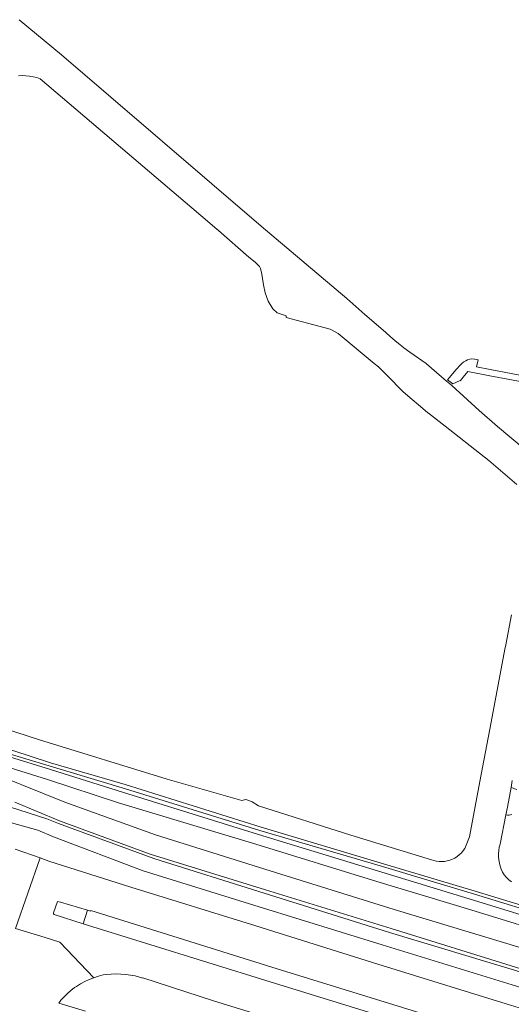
# Model space of a CAD drawing. Header units: metres. Extents: x 125158 to 132124, y 450612 to 454469.
# Tile 161 of 173: x 130249 to 130398, y 454091 to 454389. Entities that reach past the tile are written whole.
import ezdxf

# ---------------------------------------------------------------- set-up
doc = ezdxf.new("R2010")
doc.units = ezdxf.units.M
for name, color, linetype, lineweight in [('B-XX-OG-TERREIN_CULTUURSCHEIDING-GV', 8, 'Continuous', 18), ('B-XX-OG-WATER-GV', 8, 'Continuous', 18), ('B-XX-OG-WATER_SLOOT-GV', 8, 'Continuous', 18), ('B-XX-OG-WEG-GV', 8, 'Continuous', 18)]:
    doc.layers.add(name, color=color, linetype=linetype, lineweight=lineweight)

msp = doc.modelspace()

# ---------------------------------------------------------------- linework, layer by layer
at = {"layer": 'B-XX-OG-TERREIN_CULTUURSCHEIDING-GV'}
for points in [[(130234.78, 454169.51), (130258.4, 454162.18), (130280.21, 454155.29), (130321.37, 454142.51), (130386.41, 454122.59), (130411.64, 454114.81)], [(130480.21, 454090.59), (130448.6, 454100.26), (130417.38, 454109.84), (130413.81, 454110.95), (130385.62, 454119.65), (130357.2, 454128.26), (130320.55, 454139.61), (130279, 454152.14), (130257.54, 454159.2), (130233.21, 454166.79)], [(130410.45, 454117.17), (130386.73, 454124.44), (130358.87, 454132.83), (130321.77, 454143.7), (130281.16, 454156.35), (130245.57, 454167.07)], [(130446, 454086.49), (130398.86, 454101.44), (130361.03, 454112.8), (130323.1, 454124.75), (130289.66, 454135.23), (130260.86, 454145.8), (130257.37, 454147.3), (130210.08, 454162.39)], [(130210.08, 454162.39), (130257.37, 454147.3), (130260.86, 454145.8), (130289.66, 454135.23), (130323.1, 454124.75), (130361.03, 454112.8), (130398.86, 454101.44), (130446, 454086.49)], [(130482.71, 454081.69), (130447.82, 454093.65), (130400.82, 454108.13), (130362.43, 454119.83), (130324.93, 454131.53), (130290.24, 454142.38), (130262.76, 454152.29), (130236.18, 454163.03)], [(130236.18, 454163.03), (130262.76, 454152.29), (130290.24, 454142.38), (130324.93, 454131.53), (130362.43, 454119.83), (130400.82, 454108.13), (130447.82, 454093.65), (130482.71, 454081.69)], [(130399.53, 454156.15), (130397.79, 454156.71), (130396.72, 454150.77), (130396.26, 454148.45), (130396.72, 454148.37), (130397.18, 454148.37), (130397.63, 454148.45), (130398.06, 454148.61)], [(130216.44, 454154.39), (130254.62, 454143.84), (130259.31, 454141.8), (130286.48, 454131.54), (130321.55, 454120.56), (130358.79, 454109.04), (130398.09, 454096.94), (130443.4, 454082.72)], [(130443.4, 454082.72), (130398.09, 454096.94), (130358.79, 454109.04), (130321.55, 454120.56), (130286.48, 454131.54), (130259.31, 454141.8), (130254.62, 454143.84), (130216.44, 454154.39)], [(130247.63, 454152.35), (130261.17, 454146.63), (130288.58, 454136.54), (130323.52, 454125.72), (130361.55, 454114.01), (130399.16, 454102.36), (130446.35, 454087.59)], [(130446.35, 454087.59), (130399.16, 454102.36), (130361.55, 454114.01), (130323.52, 454125.72), (130288.58, 454136.54), (130261.17, 454146.63), (130247.63, 454152.35)], [(130398.06, 454148.61), (130397.63, 454148.45), (130397.18, 454148.37), (130396.72, 454148.37), (130396.26, 454148.45), (130394.46, 454139.58), (130394.23, 454138.64), (130394.08, 454137.69), (130394.01, 454136.72), (130394.01, 454135.76), (130394.1, 454134.8), (130394.27, 454133.85), (130394.51, 454132.92), (130394.83, 454132.01), (130395.23, 454131.13), (130395.69, 454130.28), (130395.7, 454130.27), (130396.4, 454129.51), (130397.16, 454128.82), (130397.97, 454128.18)], [(130247.76, 454138.02), (130255.31, 454135.39), (130257.97, 454134.46), (130282.71, 454126.5), (130320.52, 454114.79), (130357.49, 454103.17), (130396.3, 454091.2), (130409.4, 454087.16)], [(130374.4, 454087.15), (130327.05, 454101.81), (130270.63, 454119.5), (130270.49, 454119.27), (130269.62, 454119.55), (130268.28, 454115.48), (130324.89, 454097.87), (130397.55, 454075.4)], [(130351.37, 454078.66), (130307.77, 454092.1), (130286.39, 454099.11), (130286.32, 454098.96), (130284.1, 454099.68), (130282.64, 454099.93), (130281.18, 454100.12), (130279.71, 454100.23), (130278.23, 454100.26), (130276.76, 454100.21), (130275.29, 454100.08), (130274.37, 454099.96), (130272.95, 454099.56), (130271.54, 454099.09), (130270.17, 454098.55), (130268.83, 454097.93), (130267.52, 454097.23), (130266.25, 454096.47), (130265.74, 454096.14), (130264.62, 454095.26), (130263.55, 454094.32), (130262.54, 454093.32), (130261.58, 454092.27), (130260.91, 454091.43), (130269.05, 454088.97)]]:
    msp.add_lwpolyline(points, dxfattribs=at)
at = {"layer": 'B-XX-OG-WATER-GV'}
for points in [[(130401.74, 454259.31), (130393.65, 454266.12), (130388.16, 454270.98), (130388.15, 454270.95), (130379.9, 454278.5), (130379.78, 454278.6), (130378.27, 454279.9), (130373.7, 454283.81), (130372.19, 454285.1), (130372.07, 454285.21), (130367.18, 454288.64), (130365.36, 454289.95), (130363.59, 454291.33), (130362.73, 454292.05), (130361.87, 454292.78), (130360.2, 454294.28), (130359.76, 454294.7), (130353.51, 454300.09), (130348.07, 454304.9), (130322.17, 454326.8), (130261.75, 454378.69), (130248.99, 454389.37)], [(130248.71, 454372.38), (130249.83, 454372.43), (130250.95, 454372.39), (130252.07, 454372.28), (130253.18, 454372.09), (130254.27, 454371.82), (130255.34, 454371.47), (130305.96, 454328.3), (130308.13, 454326.45), (130309.23, 454325.5), (130318.49, 454317.45), (130318.86, 454317.13), (130320.48, 454315.81), (130321.32, 454315.03), (130321.66, 454314.55), (130321.93, 454314.03), (130322.12, 454313.48), (130322.24, 454312.89), (130322.84, 454309.02), (130323.36, 454306.65), (130324.26, 454304.09), (130325.68, 454301.8), (130326.97, 454300.52), (130329.76, 454299.66), (130329.72, 454299.15), (130343.09, 454295.65), (130345.48, 454294.34), (130356.42, 454285.25), (130357.7, 454284.19), (130357.78, 454284.11), (130360.5, 454281.33), (130364.92, 454276.82), (130365.03, 454276.72), (130366.55, 454275.44), (130371.12, 454271.56), (130372.65, 454270.26), (130372.78, 454270.15), (130377.82, 454266.17), (130389.63, 454256.88), (130391.03, 454255.79), (130399.54, 454248.57)], [(130397.9, 454209.06), (130396.19, 454200), (130395.93, 454198.61), (130391.76, 454176.49), (130388.76, 454160.65), (130388.36, 454158.52), (130385.2, 454141.81), (130383.79, 454138.3), (130383.7, 454138.16), (130383.23, 454137.49), (130382.7, 454136.87), (130382.11, 454136.31), (130381.46, 454135.81), (130380.78, 454135.37), (130380.05, 454135), (130379.29, 454134.71), (130378.5, 454134.49), (130377.69, 454134.34), (130376.88, 454134.28), (130376.06, 454134.3), (130375.25, 454134.4), (130374.46, 454134.58), (130373.68, 454134.83), (130349.31, 454142.32), (130321.39, 454151.18), (130319.46, 454152.36), (130317.83, 454153), (130317.39, 454153.1), (130317.09, 454153.01), (130316.74, 454152.88), (130316.33, 454152.85), (130293.72, 454159.23), (130255.06, 454171.2), (130237.22, 454176.97)], [(130235.5, 454171.72), (130258.44, 454164.18), (130281, 454157.68), (130322.2, 454144.71), (130359.21, 454133.59), (130386.89, 454125.3), (130410.4, 454118.19)], [(130397.97, 454128.18), (130397.16, 454128.82), (130396.4, 454129.51), (130395.7, 454130.27), (130395.69, 454130.28), (130395.23, 454131.13), (130394.83, 454132.01), (130394.51, 454132.92), (130394.27, 454133.85), (130394.1, 454134.8), (130394.01, 454135.76), (130394.01, 454136.72), (130394.08, 454137.69), (130394.23, 454138.64), (130394.46, 454139.58), (130396.26, 454148.45), (130396.72, 454150.77), (130397.79, 454156.71), (130398.17, 454158.85)]]:
    msp.add_lwpolyline(points, dxfattribs=at)
at = {"layer": 'B-XX-OG-WATER_SLOOT-GV'}
for points in [[(130410.4, 454118.19), (130386.89, 454125.3), (130359.21, 454133.59), (130322.2, 454144.71), (130281, 454157.68), (130258.44, 454164.18), (130235.5, 454171.72)], [(130245.57, 454167.07), (130281.16, 454156.35), (130321.77, 454143.7), (130358.87, 454132.83), (130386.73, 454124.44), (130410.45, 454117.17)]]:
    msp.add_lwpolyline(points, dxfattribs=at)
at = {"layer": 'B-XX-OG-WEG-GV'}
for points in [[(130402.59, 454281.24), (130391.47, 454283.38), (130387.38, 454284.17), (130387.82, 454286.32), (130386.85, 454286.52), (130386.72, 454286.54), (130385.94, 454286.59), (130385.93, 454286.59), (130385.29, 454286.48), (130384.66, 454286.3), (130384.07, 454286.04), (130383.51, 454285.71), (130382.99, 454285.31), (130382.52, 454284.85), (130381.22, 454283.37), (130378.6, 454280.29), (130380.15, 454279.03), (130382.39, 454280.09), (130382.46, 454279.92), (130382.5, 454279.93), (130382.45, 454280.04), (130383.33, 454281.11), (130384.7, 454282.77), (130391.36, 454281.47), (130413.69, 454277.31)], [(130409.4, 454087.16), (130396.3, 454091.2), (130357.49, 454103.17), (130320.52, 454114.79), (130282.71, 454126.5), (130257.97, 454134.46), (130255.31, 454135.39), (130247.88, 454114.06), (130256.85, 454111.3), (130261.26, 454109.93), (130271.54, 454099.09), (130272.95, 454099.56), (130274.37, 454099.96), (130275.29, 454100.08), (130276.76, 454100.21), (130278.23, 454100.26), (130279.71, 454100.23), (130281.18, 454100.12), (130282.64, 454099.93), (130284.1, 454099.68), (130286.32, 454098.96), (130286.39, 454099.11), (130307.77, 454092.1), (130351.37, 454078.66)], [(130397.55, 454075.4), (130324.89, 454097.87), (130268.28, 454115.48), (130259.53, 454118.26), (130259.37, 454118.45), (130259.31, 454118.63), (130259.33, 454118.82), (130260.5, 454122.24), (130261.48, 454122.02), (130269.62, 454119.55), (130270.49, 454119.27), (130270.63, 454119.5), (130327.05, 454101.81), (130374.4, 454087.15)]]:
    msp.add_lwpolyline(points, dxfattribs=at)
msp.add_lwpolyline([(130207.31, 454178.27), (130203.45, 454175.72), (130205.78, 454174.73), (130209.31, 454173.32), (130216.26, 454172.05), (130233.21, 454166.79), (130257.54, 454159.2), (130279, 454152.14), (130320.55, 454139.61), (130357.2, 454128.26), (130385.62, 454119.65), (130413.81, 454110.95), (130414.71, 454113.87), (130411.64, 454114.81), (130386.41, 454122.59), (130321.37, 454142.51), (130280.21, 454155.29), (130258.4, 454162.18), (130234.78, 454169.51), (130212.27, 454176.42), (130212.3, 454176.68), (130210.48, 454177.27), (130210.39, 454177.11), (130208.44, 454177.83)], close=True, dxfattribs=at)

doc.saveas('drawing.dxf')
